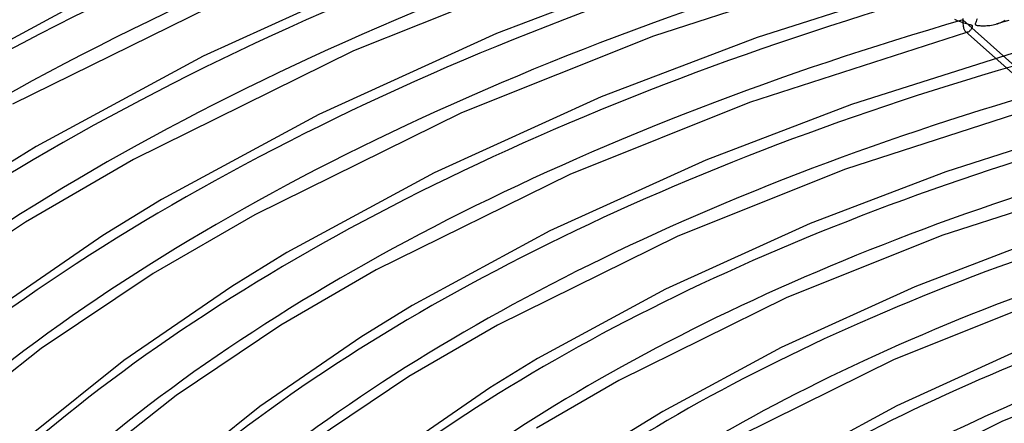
# Model space of a CAD drawing. Header units: millimetres. Extents: x -866 to 866, y -967 to 997.
# Tile 15 of 74: x -367 to -200, y 774 to 842. Entities that reach past the tile are written whole.
import ezdxf

# ---------------------------------------------------------------- set-up
doc = ezdxf.new("R2010")
doc.units = ezdxf.units.MM
doc.layers.add('HIDDEN', color=7, linetype='Continuous')
doc.layers.add('THICK', color=7, linetype='Continuous')

msp = doc.modelspace()

# ---------------------------------------------------------------- linework, layer by layer
at = {"layer": 'HIDDEN'}
for p, q in [((-207.82, 842.11), (-208.13, 842.25)), ((-207.5, 841.97), (-207.82, 842.11)), ((-207.2, 841.85), (-207.5, 841.97)), ((-206.9, 841.74), (-207.2, 841.85)), ((-206.63, 841.65), (-206.9, 841.74)), ((-206.37, 841.58), (-206.63, 841.65)), ((-206.14, 841.51), (-206.37, 841.58)), ((-204.64, 841.62), (-204.66, 841.53)), ((-204.66, 841.53), (-204.66, 841.47)), ((-204.59, 841.76), (-204.64, 841.62)), ((-204.53, 841.93), (-204.59, 841.76)), ((-204.44, 842.13), (-204.53, 841.93)), ((-204.35, 842.36), (-204.44, 842.13)), ((-201.16, 841.47), (-200.91, 841.55)), ((-200.06, 841.78), (-201.13, 841.48)), ((-200.91, 841.55), (-200.67, 841.63)), ((-200.67, 841.63), (-200.44, 841.71)), ((-200.44, 841.71), (-200.21, 841.81)), ((-200.21, 841.81), (-200, 841.92)), ((-198.98, 842.07), (-200.06, 841.78)), ((-200, 841.92), (-199.79, 842.03)), ((-199.79, 842.03), (-199.59, 842.15)), ((-206.33, 840.21), (-206.27, 840.16)), ((-206.27, 840.16), (-206.21, 840.13)), ((-206.21, 840.13), (-206.15, 840.11)), ((-206.13, 840.07), (-206.17, 840.06)), ((-206.15, 840.11), (-206.08, 840.1)), ((-205.94, 841.46), (-206.14, 841.51)), ((-206.1, 840.08), (-206.13, 840.07)), ((-206.06, 840.09), (-206.1, 840.08)), ((-206.08, 840.1), (-206.01, 840.11)), ((-206.02, 840.1), (-206.06, 840.09)), ((-205.99, 840.11), (-206.02, 840.1)), ((-206.01, 840.11), (-205.94, 840.13)), ((-205.95, 840.12), (-205.99, 840.11)), ((-205.76, 841.41), (-205.94, 841.46)), ((-205.94, 840.13), (-205.87, 840.15)), ((-205.87, 840.15), (-205.8, 840.19)), ((-205.8, 840.19), (-205.73, 840.24)), ((-205.62, 841.38), (-205.76, 841.41)), ((-205.73, 840.24), (-205.66, 840.29)), ((-205.66, 840.29), (-205.58, 840.36)), ((-205.49, 841.34), (-205.62, 841.38)), ((-205.58, 840.36), (-205.51, 840.44)), ((-205.51, 840.44), (-205.43, 840.52)), ((-205.39, 841.31), (-205.49, 841.34)), ((-205.43, 840.52), (-205.36, 840.61)), ((-205.31, 841.29), (-205.39, 841.31)), ((-205.36, 840.61), (-205.3, 840.7)), ((-205.25, 841.26), (-205.31, 841.29)), ((-205.3, 840.7), (-205.24, 840.79)), ((-205.2, 841.24), (-205.25, 841.26)), ((-205.24, 840.79), (-205.2, 840.87)), ((-205.16, 841.21), (-205.2, 841.24)), ((-205.2, 840.87), (-205.16, 840.95)), ((-205.14, 841.18), (-205.16, 841.21)), ((-205.16, 840.95), (-205.13, 841.02)), ((-205.12, 841.15), (-205.14, 841.18)), ((-205.13, 841.02), (-205.12, 841.07)), ((-205.12, 841.11), (-205.12, 841.15)), ((-205.12, 841.07), (-205.12, 841.11)), ((-204.66, 841.47), (-204.66, 841.43)), ((-204.66, 841.43), (-204.64, 841.39)), ((-204.64, 841.39), (-204.61, 841.36)), ((-204.61, 841.36), (-204.57, 841.34)), ((-204.57, 841.34), (-204.52, 841.31)), ((-204.52, 841.31), (-204.45, 841.29)), ((-204.45, 841.29), (-204.36, 841.27)), ((-204.36, 841.27), (-204.25, 841.25)), ((-204.25, 841.25), (-204.14, 841.24)), ((-204.14, 841.24), (-204.01, 841.23)), ((-204.01, 841.23), (-203.87, 841.22)), ((-203.87, 841.22), (-203.72, 841.21)), ((-203.72, 841.21), (-203.54, 841.2)), ((-203.54, 841.2), (-203.35, 841.2)), ((-203.35, 841.2), (-203.14, 841.2)), ((-203.14, 841.2), (-202.92, 841.21)), ((-202.92, 841.21), (-202.69, 841.22)), ((-202.69, 841.22), (-202.45, 841.24)), ((-202.45, 841.24), (-202.19, 841.27)), ((-202.19, 841.27), (-201.93, 841.31)), ((-201.93, 841.31), (-201.66, 841.36)), ((-201.66, 841.36), (-201.41, 841.41)), ((-201.41, 841.41), (-201.16, 841.47)), ((-201.31, 835.75), (-196.4, 831.4)), ((-199.97, 836.15), (-198.02, 834.42))]:
    msp.add_line(p, q, dxfattribs=at)
for centre, major_axis, start_param, end_param in [((0, 663.81), (-606.5, 0), -3.141592, -0.523599), ((0, 663.81), (-556.5, 0), -3.141592, -0.523599), ((0, 663.8), (533.66, 0), 2.093292, 2.617994), ((0, 663.8), (505.84, 0), 2.093808, 2.617994), ((0, 663.8), (478.01, 0), 2.094383, 2.617994), ((0, 663.8), (450.19, 0), 2.09503, 2.617994), ((0, 663.8), (422.37, 0), 2.095762, 2.617994), ((0, 663.8), (394.54, 0), 2.096596, 2.617994), ((0, 663.8), (366.71, 0), 2.097558, 2.617994), ((0, 663.8), (338.89, 0), 2.098678, 2.617994), ((0, 663.8), (311.06, 0), 2.099998, 2.617994), ((0, 663.8), (283.24, 0), 2.101577, 2.617994)]:
    msp.add_ellipse(centre, major_axis=major_axis, ratio=0.5, start_param=start_param, end_param=end_param, dxfattribs=at)
at = {"layer": 'THICK'}
for p, q in [((-219.83, 852.18), (-259.24, 839.46)), ((-303.59, 850.58), (-335.62, 836.05)), ((-275.54, 850.74), (-310.11, 836.93)), ((-257.69, 850.61), (-285.85, 839.86)), ((-208.67, 849.73), (-241.68, 839.23)), ((-328.45, 847.39), (-367.96, 827.91)), ((-355.22, 845.92), (-385.16, 829.69)), ((-206.78, 842.45), (-206.78, 842.2)), ((-206.78, 842.2), (-206.78, 841.96)), ((-206.78, 842.2), (-199.97, 836.15)), ((-206.78, 841.96), (-206.77, 841.74)), ((-206.77, 841.74), (-206.76, 841.53)), ((-285.85, 839.86), (-316.01, 826.18)), ((-206.17, 840.06), (-242.95, 828.19)), ((-206.76, 841.53), (-206.74, 841.32)), ((-206.74, 841.32), (-206.71, 841.14)), ((-206.71, 841.14), (-206.68, 840.97)), ((-206.68, 840.97), (-206.64, 840.81)), ((-206.64, 840.81), (-206.6, 840.67)), ((-206.6, 840.67), (-206.56, 840.55)), ((-206.56, 840.55), (-206.51, 840.44)), ((-206.51, 840.44), (-206.45, 840.34)), ((-206.45, 840.34), (-206.39, 840.27)), ((-206.39, 840.27), (-206.33, 840.21)), ((-206.34, 840.21), (-201.31, 835.75)), ((-259.24, 839.46), (-291.77, 826.47)), ((-241.68, 839.23), (-268.12, 829.14)), ((-310.11, 836.93), (-347.39, 818.55)), ((-195.01, 837.61), (-225.68, 827.85)), ((-335.62, 836.05), (-363.9, 820.71)), ((-268.12, 829.14), (-296.41, 816.3)), ((-242.95, 828.19), (-273.42, 816.01)), ((-225.68, 827.85), (-250.38, 818.42)), ((-192.51, 827.94), (-226.65, 816.91)), ((-316.01, 826.18), (-342.65, 811.73)), ((-291.77, 826.47), (-326.83, 809.18)), ((-181.35, 825.48), (-209.68, 816.47)), ((-363.9, 820.71), (-374.46, 814.24)), ((-347.39, 818.55), (-365.75, 807.93)), ((-250.38, 818.42), (-276.8, 806.43)), ((-226.65, 816.91), (-255.08, 805.55)), ((-296.41, 816.3), (-321.4, 802.75)), ((-273.42, 816.01), (-306.26, 799.82)), ((-209.68, 816.47), (-232.64, 807.7)), ((-178.85, 815.82), (-210.35, 805.63)), ((-342.65, 811.73), (-352.59, 805.64)), ((-326.83, 809.18), (-344.08, 799.2)), ((-365.75, 807.93), (-385.93, 794.41)), ((-232.64, 807.7), (-257.2, 796.56)), ((-352.59, 805.64), (-372.13, 792.23)), ((-276.8, 806.43), (-300.15, 793.77)), ((-255.08, 805.55), (-285.7, 790.45)), ((-210.35, 805.63), (-236.74, 795.09)), ((-193.68, 805.09), (-214.91, 796.98)), ((-321.4, 802.75), (-330.72, 797.03)), ((-306.26, 799.82), (-322.41, 790.47)), ((-344.08, 799.2), (-363.05, 786.48)), ((-330.72, 797.03), (-349.06, 784.45)), ((-257.2, 796.56), (-278.89, 784.79)), ((-214.91, 796.98), (-237.59, 786.68)), ((-236.74, 795.09), (-265.13, 781.08)), ((-300.15, 793.77), (-308.85, 788.43)), ((-194.05, 794.36), (-218.4, 784.63)), ((-322.41, 790.47), (-340.18, 778.56)), ((-285.7, 790.45), (-300.75, 781.74)), ((-308.85, 788.43), (-325.99, 776.68)), ((-363.05, 786.48), (-382.29, 771.33)), ((-237.59, 786.68), (-257.64, 775.81)), ((-278.89, 784.79), (-286.98, 779.83)), ((-197.17, 786.26), (-217.99, 776.81)), ((-349.06, 784.45), (-364.72, 771.92)), ((-218.4, 784.63), (-244.57, 771.72)), ((-300.75, 781.74), (-317.31, 770.64)), ((-177.76, 783.08), (-200.06, 774.17)), ((-286.98, 779.83), (-302.91, 768.9)), ((-265.13, 781.08), (-279.08, 773.01)), ((-340.18, 778.56), (-358.19, 764.37)), ((-325.99, 776.68), (-340.63, 764.96)), ((-217.99, 776.81), (-236.39, 766.83)), ((-257.64, 775.81), (-265.11, 771.23)), ((-200.06, 774.17), (-224, 762.35))]:
    msp.add_line(p, q, dxfattribs=at)
for centre, major_axis, start_param, end_param in [((0, 668.14), (606.5, 0), 0, 2.617994), ((0, 668.14), (-551.5, 0), -3.141592, -0.523599), ((0, 663.8), (-523.68, 0), -1.048122, -0.523599), ((0, 663.8), (-495.86, 0), -1.047586, -0.523599), ((0, 663.8), (-468.04, 0), -1.046986, -0.523599), ((0, 663.8), (-440.21, 0), -1.046311, -0.523599), ((0, 663.8), (-412.38, 0), -1.045545, -0.523599), ((0, 663.8), (-384.56, 0), -1.044667, -0.523599), ((0, 663.8), (-356.74, 0), -1.043653, -0.523599), ((0, 663.8), (-328.91, 0), -1.042467, -0.523599), ((0, 663.8), (-301.08, 0), -1.041062, -0.523599), ((0, 663.8), (-273.26, 0), -1.039371, -0.523599)]:
    msp.add_ellipse(centre, major_axis=major_axis, ratio=0.5, start_param=start_param, end_param=end_param, dxfattribs=at)

doc.saveas('drawing.dxf')
